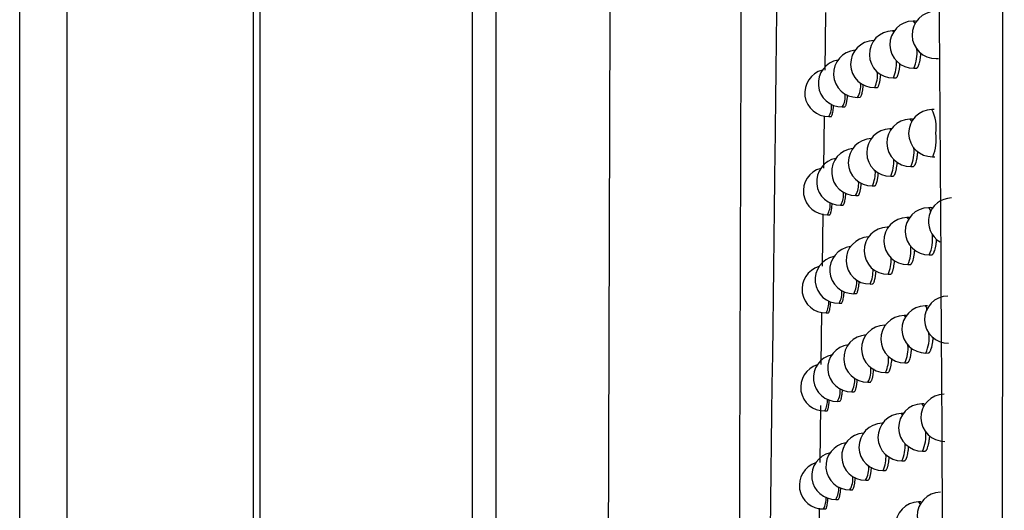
# Model space of a CAD drawing. Header units: millimetres. Extents: x -0.66 to 0.91, y -0.4 to 0.64.
# Tile 50 of 171: x -0.0314 to -0.0106, y 0.0335 to 0.0439. Entities that reach past the tile are written whole.
import ezdxf

# ---------------------------------------------------------------- set-up
doc = ezdxf.new("R2010")
doc.units = ezdxf.units.MM
doc.layers.add('FORMAT', color=7, linetype='Continuous')

msp = doc.modelspace()

# ---------------------------------------------------------------- linework, layer by layer
at = {"layer": 'FORMAT', "color": 7, "linetype": 'Continuous', "lineweight": 25}
for p, q in [((-0.031429, -0.035976), (-0.031429, 0.324024)), ((-0.030429, 0.324024), (-0.030429, -0.035976)), ((-0.026473, -0.03602), (-0.026473, 0.324067)), ((-0.026342, 0.136136), (-0.026342, 0.021911)), ((-0.021833, 0.022364), (-0.021833, 0.135921)), ((-0.021333, 0.135921), (-0.021333, 0.022126)), ((-0.014347, 0.04408), (-0.014363, 0.042864)), ((-0.012442, 0.043901), (-0.012493, 0.043901)), ((-0.012888, 0.043695), (-0.012928, 0.043695)), ((-0.013323, 0.04349), (-0.013325, 0.043489)), ((-0.012004, 0.043107), (-0.011956, 0.043108)), ((-0.012475, 0.042901), (-0.012427, 0.042902)), ((-0.01291, 0.042695), (-0.012862, 0.042696)), ((-0.013307, 0.04249), (-0.013259, 0.04249)), ((-0.013668, 0.042285), (-0.01362, 0.042286)), ((-0.013992, 0.042081), (-0.013944, 0.042082)), ((-0.012043, 0.042028), (-0.012095, 0.042027)), ((-0.014376, 0.041894), (-0.014391, 0.040784)), ((-0.014279, 0.041878), (-0.014232, 0.041879)), ((-0.012507, 0.041821), (-0.012558, 0.04182)), ((-0.012953, 0.041615), (-0.012984, 0.041615)), ((-0.012077, 0.041027), (-0.012029, 0.041028)), ((-0.01254, 0.040821), (-0.012492, 0.040821)), ((-0.012966, 0.040615), (-0.012918, 0.040616)), ((-0.013356, 0.04041), (-0.013308, 0.040411)), ((-0.013709, 0.040205), (-0.013662, 0.040206)), ((-0.014027, 0.040002), (-0.013979, 0.040002)), ((-0.012116, 0.039948), (-0.012167, 0.039947)), ((-0.014404, 0.039815), (-0.014419, 0.038706)), ((-0.014308, 0.039798), (-0.014261, 0.039799)), ((-0.01257, 0.039742), (-0.012621, 0.039741)), ((-0.013016, 0.039536), (-0.013039, 0.039536)), ((-0.012149, 0.038948), (-0.012101, 0.038948)), ((-0.012603, 0.038741), (-0.012555, 0.038742)), ((-0.013022, 0.038536), (-0.012973, 0.038537)), ((-0.013404, 0.038331), (-0.013356, 0.038332)), ((-0.01375, 0.038127), (-0.013703, 0.038127)), ((-0.014062, 0.037923), (-0.014014, 0.037924)), ((-0.012187, 0.03787), (-0.012238, 0.037869)), ((-0.014432, 0.037736), (-0.014445, 0.036629)), ((-0.014337, 0.03772), (-0.01429, 0.037721)), ((-0.012633, 0.037664), (-0.012684, 0.037663)), ((-0.013079, 0.037458), (-0.013094, 0.037457)), ((-0.01222, 0.036869), (-0.012172, 0.03687)), ((-0.012666, 0.036663), (-0.012618, 0.036664)), ((-0.013076, 0.036458), (-0.013028, 0.036458)), ((-0.013451, 0.036253), (-0.013403, 0.036254)), ((-0.013791, 0.036049), (-0.013743, 0.036049)), ((-0.014455, 0.035754), (-0.014469, 0.034553)), ((-0.014096, 0.035845), (-0.014049, 0.035846)), ((-0.012257, 0.035792), (-0.012308, 0.035791)), ((-0.014366, 0.035642), (-0.014319, 0.035643)), ((-0.012703, 0.035586), (-0.012745, 0.035585)), ((-0.01314, 0.03538), (-0.013147, 0.03538)), ((-0.01229, 0.034792), (-0.012242, 0.034792)), ((-0.012727, 0.034586), (-0.012679, 0.034586)), ((-0.01313, 0.03438), (-0.013082, 0.034381)), ((-0.013497, 0.034176), (-0.013449, 0.034176)), ((-0.013831, 0.033972), (-0.013783, 0.033972)), ((-0.01413, 0.033768), (-0.014082, 0.033769)), ((-0.012325, 0.033716), (-0.012376, 0.033715)), ((-0.014481, 0.033581), (-0.014494, 0.032478)), ((-0.014394, 0.033565), (-0.014348, 0.033566))]:
    msp.add_line(p, q, dxfattribs=at)
at = {"layer": 'FORMAT', "color": 7, "linetype": 'Continuous', "lineweight": 25, "flags": 128}
for points in [[(-0.012493, 0.043901), (-0.012493, 0.043901), (-0.012464, 0.043863), (-0.012456, 0.043838)], [(-0.012928, 0.043695), (-0.012927, 0.043695), (-0.012905, 0.043671)], [(-0.013325, 0.043489), (-0.013325, 0.043489), (-0.013323, 0.043489)], [(-0.012558, 0.04182), (-0.012558, 0.04182), (-0.012529, 0.041782), (-0.012524, 0.041768)], [(-0.012984, 0.041615), (-0.012984, 0.041615), (-0.012965, 0.041598)], [(-0.012621, 0.039741), (-0.012621, 0.039741), (-0.012592, 0.039703), (-0.012591, 0.039699)], [(-0.013039, 0.039536), (-0.013039, 0.039536), (-0.013024, 0.039525)], [(-0.012684, 0.037663), (-0.012683, 0.037663), (-0.012656, 0.037629)], [(-0.013094, 0.037457), (-0.013094, 0.037457), (-0.013083, 0.037452)], [(-0.012308, 0.035791), (-0.012308, 0.035791), (-0.012279, 0.035753), (-0.012271, 0.035728)], [(-0.012745, 0.035585), (-0.012745, 0.035585), (-0.012721, 0.035559)], [(-0.013147, 0.03538), (-0.013147, 0.03538), (-0.013141, 0.035379)], [(-0.012376, 0.033715), (-0.012376, 0.033715), (-0.012347, 0.033677), (-0.012342, 0.033662)]]:
    msp.add_lwpolyline(points, dxfattribs=at)
at = {"layer": 'FORMAT', "color": 7, "linetype": 'Continuous', "lineweight": 25}
for centre, radius, start, end in [((-0.012013, 0.043607), 0.0005, 91.021569, 271.021569), ((-0.012484, 0.043401), 0.0005, 91.021569, 271.021569), ((-0.012919, 0.043195), 0.0005, 91.021569, 271.021569), ((-0.013316, 0.04299), 0.0005, 91.021569, 271.021569), ((-0.013677, 0.042785), 0.0005, 95.079344, 271.021569), ((-0.013196, 0.043224), 0.0007892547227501, 335.847089, 5.861727), ((-0.014, 0.042581), 0.0005, 99.693645, 271.021569), ((-0.013576, 0.042999), 0.0007321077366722, 335.428354, 4.368461), ((-0.014288, 0.042378), 0.0005, 104.673811, 271.021569), ((-0.013928, 0.042779), 0.0006847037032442, 335.019883, 3.043298), ((-0.014078, 0.042525), 0.0004754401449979, 329.626676, 6.83831), ((-0.014377, 0.04231), 0.0004480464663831, 329.287134, 5.701333), ((-0.014643, 0.042097), 0.0004249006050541, 328.963764, 4.67151), ((-0.012086, 0.041527), 0.0005, 91.021569, 271.021569), ((-0.012796, 0.041654), 0.0007941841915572, 350.768127, 27.972421), ((-0.012549, 0.041321), 0.0005, 91.021569, 271.021569), ((-0.012975, 0.041115), 0.0005, 91.021569, 271.021569), ((-0.013365, 0.04091), 0.0005, 91.021569, 271.021569), ((-0.01291, 0.041389), 0.0009085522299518, 336.523793, 8.735336), ((-0.013718, 0.040705), 0.0005, 95.93533, 271.021569), ((-0.013246, 0.041139), 0.0007746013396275, 335.746522, 5.488086), ((-0.014036, 0.040501), 0.0005, 100.536181, 271.021569), ((-0.013621, 0.040916), 0.0007208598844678, 335.336919, 4.061967), ((-0.014317, 0.040298), 0.0005, 105.507205, 271.021569), ((-0.013968, 0.040696), 0.0006758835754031, 334.93675, 2.786305), ((-0.014115, 0.040443), 0.0004698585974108, 329.560922, 6.613187), ((-0.014408, 0.040229), 0.0004437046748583, 329.229206, 5.513309), ((-0.011668, 0.039654), 0.0005, 91.021569, 239.672164), ((-0.014669, 0.040016), 0.000421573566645, 328.914178, 4.517646), ((-0.012158, 0.039448), 0.0005, 91.021569, 271.021569), ((-0.012212, 0.03987), 8.93858569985e-05, 353.094401, 59.496814), ((-0.012612, 0.039241), 0.0005, 91.021569, 271.021569), ((-0.01303, 0.039036), 0.0005, 91.021569, 271.021569), ((-0.013413, 0.038831), 0.0005, 92.488858, 271.021569), ((-0.012901, 0.039281), 0.0008228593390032, 336.061894, 6.69827), ((-0.013759, 0.038626), 0.0005, 96.785976, 271.021569), ((-0.013297, 0.039055), 0.0007609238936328, 335.648575, 5.133871), ((-0.014071, 0.038423), 0.0005, 101.374524, 271.021569), ((-0.013666, 0.038833), 0.0007102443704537, 335.247606, 3.768367), ((-0.014346, 0.03822), 0.0005, 106.337193, 271.021569), ((-0.014008, 0.038614), 0.0006675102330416, 334.855556, 2.538968), ((-0.014151, 0.038362), 0.0004645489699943, 329.496801, 6.396031), ((-0.014439, 0.038148), 0.0004395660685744, 329.172854, 5.331938), ((-0.011748, 0.037576), 0.0005, 91.021569, 271.021569), ((-0.014696, 0.037936), 0.0004183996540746, 328.866095, 4.369406), ((-0.012229, 0.037369), 0.0005, 91.021569, 271.021569), ((-0.012278, 0.037799), 8.05537116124e-05, 356.328784, 60.128402), ((-0.012675, 0.037163), 0.0005, 91.021569, 271.021569), ((-0.013085, 0.036958), 0.0005, 91.021569, 271.021569), ((-0.01346, 0.036753), 0.0005, 93.350297, 271.021569), ((-0.012956, 0.037197), 0.0008059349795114, 335.956363, 6.280282), ((-0.0138, 0.036549), 0.0005, 97.631526, 271.021569), ((-0.013347, 0.036973), 0.0007481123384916, 335.553068, 4.796927), ((-0.014105, 0.036345), 0.0005, 102.208828, 271.021569), ((-0.013711, 0.036752), 0.0007002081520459, 335.160349, 3.486706), ((-0.014375, 0.036142), 0.0005, 107.16385, 271.021569), ((-0.013872, 0.036498), 0.0004874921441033, 329.763164, 7.313884), ((-0.014187, 0.036282), 0.0004594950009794, 329.434295, 6.186523), ((-0.01447, 0.036069), 0.0004356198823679, 329.118062, 5.156996), ((-0.011827, 0.035498), 0.0005, 91.021569, 271.021569), ((-0.014721, 0.035857), 0.0004153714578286, 328.819494, 4.226617), ((-0.012299, 0.035291), 0.0005, 91.021569, 271.021569), ((-0.012736, 0.035086), 0.0005, 91.021569, 271.021569), ((-0.013139, 0.03488), 0.0005, 91.021569, 271.021569), ((-0.013506, 0.034676), 0.0005, 94.205582, 271.021569), ((-0.013011, 0.035115), 0.0007902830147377, 335.853982, 5.887731), ((-0.01384, 0.034471), 0.0005, 98.472206, 271.021569), ((-0.013397, 0.034891), 0.0007360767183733, 335.45986, 4.475532), ((-0.014139, 0.034268), 0.0005, 103.039238, 271.021569), ((-0.013756, 0.034671), 0.0006907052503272, 335.075095, 3.216167), ((-0.014403, 0.034065), 0.0005, 107.98724, 271.021569), ((-0.013913, 0.034419), 0.0004813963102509, 329.695045, 7.075097), ((-0.014222, 0.034203), 0.000454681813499, 329.373388, 5.984369), ((-0.0145, 0.03399), 0.000431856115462, 329.064811, 4.988273), ((-0.011904, 0.033421), 0.0005, 91.021569, 271.021569), ((-0.014747, 0.033779), 0.0004124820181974, 328.774352, 4.089111), ((-0.012367, 0.033215), 0.0005, 91.021569, 271.021569)]:
    msp.add_arc(centre, radius, start, end, dxfattribs=at)
for points, knots in [([(-0.0189756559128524, 0.0236943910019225), (-0.0189374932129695, 0.0358943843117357), (-0.0188611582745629, 0.0602974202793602), (-0.0187705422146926, 0.097129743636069), (-0.01872616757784, 0.1217910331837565), (-0.0187039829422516, 0.1341201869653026)], [0, 0, 0, 0, 0.3333046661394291, 0.6666926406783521, 0.9999999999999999, 0.9999999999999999, 0.9999999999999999, 0.9999999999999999]), ([(-0.01620673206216, 0.0217882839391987), (-0.0161971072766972, 0.0246374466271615), (-0.0161478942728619, 0.0392056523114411), (-0.0160678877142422, 0.0655934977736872), (-0.0160056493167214, 0.0897799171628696), (-0.015976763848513, 0.1021753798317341), (-0.0159754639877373, 0.1027331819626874)], [0, 0, 0, 0, 0.106155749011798, 0.5427906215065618, 0.979425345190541, 1, 1, 1, 1]), ([(-0.015648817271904, 0.0213730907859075), (-0.0155730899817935, 0.0279605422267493), (-0.015421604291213, 0.041138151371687), (-0.0151556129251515, 0.0610178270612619), (-0.0148577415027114, 0.0809722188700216), (-0.0146191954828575, 0.0943342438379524), (-0.0144998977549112, 0.1010166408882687)], [0, 0, 0, 0, 0.2497424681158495, 0.4995875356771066, 0.7497419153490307, 1, 1, 1, 1]), ([(-0.0106230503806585, -0.0006604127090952), (-0.0106220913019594, 0.000386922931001), (-0.0106141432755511, 0.0090663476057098), (-0.0106005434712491, 0.0253824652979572), (-0.0105843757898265, 0.0482942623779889), (-0.0105710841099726, 0.0712143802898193), (-0.0105629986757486, 0.0885041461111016), (-0.0105591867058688, 0.0981526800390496), (-0.0105583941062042, 0.1001588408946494)], [0, 0, 0, 0, 0.0311832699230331, 0.2584203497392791, 0.4856766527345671, 0.7129906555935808, 0.9403238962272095, 1, 1, 1, 1]), ([(-0.011731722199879, -0.000847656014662), (-0.0117663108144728, 0.0100702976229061), (-0.0118354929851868, 0.0319077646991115), (-0.0120785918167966, 0.0646895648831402), (-0.0123775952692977, 0.0865400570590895), (-0.0125270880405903, 0.0974646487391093)], [0, 0, 0, 0, 0.3333148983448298, 0.6666774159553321, 1, 1, 1, 1]), ([(-0.0124274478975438, 0.0429024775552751), (-0.0124265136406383, 0.0429021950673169), (-0.0124222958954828, 0.0429009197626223), (-0.01241494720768, 0.0429045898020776), (-0.0124054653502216, 0.0429106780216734), (-0.0123961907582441, 0.0429207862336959), (-0.0123870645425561, 0.0429343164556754), (-0.0123782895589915, 0.0429512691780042), (-0.0123671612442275, 0.0429780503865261), (-0.0123569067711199, 0.0430110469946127), (-0.012347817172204, 0.0430494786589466), (-0.0123395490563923, 0.0430912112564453), (-0.0123326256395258, 0.0431376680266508), (-0.0123273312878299, 0.0431853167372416), (-0.0123253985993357, 0.0432092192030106), (-0.0123245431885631, 0.043219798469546)], [0, 0, 0, 0, 0.0205018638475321, 0.0925565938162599, 0.1622270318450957, 0.2323809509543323, 0.3040604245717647, 0.376267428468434, 0.4459314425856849, 0.5876350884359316, 0.6598467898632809, 0.7293506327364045, 0.8707343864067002, 0.9427868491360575, 1, 1, 1, 1]), ([(-0.0128617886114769, 0.0426966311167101), (-0.0128608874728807, 0.0426963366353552), (-0.0128569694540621, 0.0426950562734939), (-0.012850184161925, 0.0426987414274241), (-0.0128385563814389, 0.0427069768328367), (-0.0128272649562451, 0.0427230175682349), (-0.0128166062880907, 0.0427454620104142), (-0.0128089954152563, 0.0427654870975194), (-0.0128018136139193, 0.0427884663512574), (-0.0127950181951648, 0.0428146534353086), (-0.0127887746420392, 0.0428435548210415), (-0.0127812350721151, 0.042885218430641), (-0.0127749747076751, 0.0429316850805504), (-0.0127706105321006, 0.042974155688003), (-0.0127692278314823, 0.0429927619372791), (-0.0127688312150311, 0.0429980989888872)], [0, 0, 0, 0, 0.0221322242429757, 0.0962276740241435, 0.1678159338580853, 0.3134239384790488, 0.3876181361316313, 0.4592086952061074, 0.5312971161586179, 0.6049571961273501, 0.6791610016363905, 0.7506557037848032, 0.896083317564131, 0.9701923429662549, 1, 1, 1, 1]), ([(-0.0132592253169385, 0.042491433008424), (-0.0132583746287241, 0.0424911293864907), (-0.0132547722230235, 0.0424898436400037), (-0.0132485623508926, 0.0424935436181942), (-0.0132379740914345, 0.0425018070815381), (-0.0132277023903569, 0.0425178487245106), (-0.0132180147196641, 0.042540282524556), (-0.0132111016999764, 0.0425602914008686), (-0.0132045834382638, 0.0425832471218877), (-0.0131984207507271, 0.0426093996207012), (-0.0131927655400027, 0.042638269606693), (-0.0131859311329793, 0.0426798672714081), (-0.0131803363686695, 0.04272641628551), (-0.0131767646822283, 0.0427636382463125), (-0.0131758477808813, 0.0427769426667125), (-0.0131758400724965, 0.0427770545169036)], [0, 0, 0, 0, 0.0235828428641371, 0.0998661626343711, 0.1735249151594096, 0.3233441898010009, 0.3996839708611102, 0.4733510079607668, 0.5475298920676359, 0.6233238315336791, 0.6996761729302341, 0.7732972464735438, 0.9230455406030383, 0.9993530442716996, 0.9999999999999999, 0.9999999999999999, 0.9999999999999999, 0.9999999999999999]), ([(-0.0136199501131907, 0.0422868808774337), (-0.0136191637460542, 0.0422865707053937), (-0.0136158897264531, 0.0422852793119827), (-0.0136102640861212, 0.0422889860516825), (-0.0136007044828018, 0.0422972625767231), (-0.0135914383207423, 0.0423132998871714), (-0.0135827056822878, 0.0423357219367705), (-0.0135764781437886, 0.0423557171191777), (-0.0135706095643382, 0.0423786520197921), (-0.0135650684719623, 0.0424047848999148), (-0.0135599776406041, 0.042433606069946), (-0.0135538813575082, 0.0424752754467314), (-0.013549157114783, 0.0425164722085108), (-0.0135466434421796, 0.0425491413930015), (-0.0135460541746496, 0.0425567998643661)], [0, 0, 0, 0, 0.0248803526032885, 0.1035887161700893, 0.1795569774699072, 0.3340738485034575, 0.4128072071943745, 0.4887853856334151, 0.5652911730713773, 0.6434612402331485, 0.722206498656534, 0.7981722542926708, 0.9526865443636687, 1, 1, 1, 1]), ([(-0.0139441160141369, 0.0420829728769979), (-0.0139434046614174, 0.0420826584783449), (-0.0139404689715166, 0.0420813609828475), (-0.0139354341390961, 0.0420850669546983), (-0.0139268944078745, 0.0420933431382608), (-0.0139186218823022, 0.0421093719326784), (-0.013910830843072, 0.042131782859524), (-0.01390527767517, 0.0421517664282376), (-0.0139000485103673, 0.0421746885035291), (-0.0138951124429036, 0.042200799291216), (-0.0138905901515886, 0.042229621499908), (-0.0138865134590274, 0.0422606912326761), (-0.0138829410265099, 0.0422940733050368), (-0.0138805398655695, 0.0423197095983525), (-0.0138795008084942, 0.0423347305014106), (-0.0138793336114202, 0.0423371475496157)], [0, 0, 0, 0, 0.0260066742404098, 0.1073272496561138, 0.1857952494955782, 0.3453969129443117, 0.4267214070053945, 0.5051948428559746, 0.5842130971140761, 0.6649496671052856, 0.74627998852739, 0.8247560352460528, 0.9037769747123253, 0.984516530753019, 1, 1, 1, 1]), ([(-0.0142318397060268, 0.0418791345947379), (-0.0142312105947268, 0.0418790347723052), (-0.0142286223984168, 0.041878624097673), (-0.0142241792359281, 0.0418815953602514), (-0.014216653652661, 0.0418901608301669), (-0.0142093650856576, 0.0419060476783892), (-0.0142025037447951, 0.0419284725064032), (-0.0141959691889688, 0.0419551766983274), (-0.0141899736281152, 0.041987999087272), (-0.0141847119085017, 0.042026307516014), (-0.0141801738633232, 0.0420651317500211), (-0.0141776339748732, 0.0420974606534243), (-0.0141760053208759, 0.0421181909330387)], [0, 0, 0, 0, 0.0270679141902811, 0.1113587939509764, 0.192681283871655, 0.3580896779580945, 0.4423735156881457, 0.5236889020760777, 0.6890826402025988, 0.7733588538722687, 0.8546707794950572, 1, 1, 1, 1]), ([(-0.0124919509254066, 0.0408223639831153), (-0.0124910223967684, 0.0408220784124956), (-0.0124868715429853, 0.0408208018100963), (-0.0124796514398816, 0.040824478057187), (-0.012470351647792, 0.0408305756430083), (-0.0124612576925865, 0.0408406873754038), (-0.0124523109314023, 0.0408542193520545), (-0.0124437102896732, 0.0408711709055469), (-0.0124328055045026, 0.040897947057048), (-0.0124227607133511, 0.0409309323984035), (-0.0124138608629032, 0.0409693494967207), (-0.0124057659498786, 0.0410110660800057), (-0.0123990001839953, 0.0410575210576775), (-0.0123939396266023, 0.0411039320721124), (-0.0123921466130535, 0.0411265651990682), (-0.0123914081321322, 0.0411358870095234)], [0, 0, 0, 0, 0.0209006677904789, 0.0934334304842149, 0.163551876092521, 0.2341569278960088, 0.3062973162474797, 0.3789685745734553, 0.4490821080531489, 0.5916992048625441, 0.6643756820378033, 0.7343446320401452, 0.8766730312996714, 0.9492058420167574, 1, 1, 1, 1]), ([(-0.0129180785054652, 0.0406166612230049), (-0.0129171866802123, 0.0406163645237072), (-0.0129133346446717, 0.0406150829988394), (-0.0129066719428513, 0.0406187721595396), (-0.0128952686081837, 0.040627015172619), (-0.0128841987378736, 0.0406430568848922), (-0.0128737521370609, 0.0406654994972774), (-0.0128662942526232, 0.0406855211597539), (-0.0128592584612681, 0.0407084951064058), (-0.0128526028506, 0.0407346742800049), (-0.0128464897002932, 0.0407635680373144), (-0.0128391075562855, 0.0408052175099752), (-0.0128329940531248, 0.040851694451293), (-0.0128288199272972, 0.0408929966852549), (-0.0128275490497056, 0.0409104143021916), (-0.0128272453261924, 0.0409145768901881)], [0, 0, 0, 0, 0.0224670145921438, 0.0970411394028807, 0.1690812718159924, 0.3156083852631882, 0.3902708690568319, 0.4623142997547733, 0.5348586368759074, 0.6089840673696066, 0.683656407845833, 0.7556156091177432, 0.9019869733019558, 0.9765761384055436, 1, 1, 1, 1]), ([(-0.0133079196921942, 0.0404115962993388), (-0.0133070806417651, 0.0404112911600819), (-0.0133035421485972, 0.0404100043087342), (-0.013297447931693, 0.0404137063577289), (-0.0132870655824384, 0.0404219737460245), (-0.0132769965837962, 0.0404380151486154), (-0.0132675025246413, 0.0404604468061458), (-0.0132607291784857, 0.0404804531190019), (-0.0132543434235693, 0.0405034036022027), (-0.0132483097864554, 0.0405295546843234), (-0.0132427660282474, 0.0405584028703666), (-0.0132361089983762, 0.0406000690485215), (-0.0132305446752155, 0.0406452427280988), (-0.0132274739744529, 0.0406821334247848), (-0.0132264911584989, 0.0406939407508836)], [0, 0, 0, 0, 0.023863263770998, 0.1006375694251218, 0.1747629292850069, 0.3255313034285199, 0.4023546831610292, 0.476488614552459, 0.551137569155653, 0.6274114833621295, 0.7042471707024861, 0.7783428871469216, 0.9290558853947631, 1, 1, 1, 1]), ([(-0.0136616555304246, 0.0402071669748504), (-0.0136608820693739, 0.0402068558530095), (-0.0136576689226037, 0.0402055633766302), (-0.0136521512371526, 0.0402092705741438), (-0.0136427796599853, 0.0402175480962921), (-0.0136336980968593, 0.0402335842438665), (-0.0136251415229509, 0.0402560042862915), (-0.0136190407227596, 0.0402759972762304), (-0.0136132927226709, 0.0402989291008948), (-0.0136078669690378, 0.040325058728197), (-0.0136028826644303, 0.040353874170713), (-0.0135969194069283, 0.0403955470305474), (-0.0135923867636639, 0.0404357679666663), (-0.0135900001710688, 0.0404674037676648), (-0.0135894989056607, 0.0404740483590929)], [0, 0, 0, 0, 0.0251089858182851, 0.1043088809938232, 0.1807467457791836, 0.3362188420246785, 0.4154389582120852, 0.4918861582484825, 0.5688641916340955, 0.6475166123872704, 0.7267476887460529, 0.8031864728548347, 0.9586624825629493, 1, 1, 1, 1]), ([(-0.0139794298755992, 0.0400033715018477), (-0.013978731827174, 0.0400030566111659), (-0.0139758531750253, 0.0400017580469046), (-0.0139709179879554, 0.0400054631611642), (-0.0139625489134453, 0.0400137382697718), (-0.0139544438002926, 0.0400297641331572), (-0.0139468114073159, 0.0400521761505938), (-0.0139395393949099, 0.040078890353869), (-0.013932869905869, 0.0401117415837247), (-0.0139269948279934, 0.0401500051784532), (-0.0139230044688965, 0.040181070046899), (-0.0139195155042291, 0.0402144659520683), (-0.0139172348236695, 0.0402391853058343), (-0.0139162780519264, 0.040253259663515), (-0.0139161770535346, 0.0402547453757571)], [0, 0, 0, 0, 0.0261921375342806, 0.1080126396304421, 0.1869604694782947, 0.3475381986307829, 0.4293601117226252, 0.5083118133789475, 0.6688974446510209, 0.7507234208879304, 0.8296781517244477, 0.9091810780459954, 0.9904130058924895, 1, 1, 1, 1]), ([(-0.0142613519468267, 0.03979963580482), (-0.0142607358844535, 0.0397995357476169), (-0.0142582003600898, 0.039799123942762), (-0.0142538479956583, 0.039802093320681), (-0.0142464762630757, 0.039810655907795), (-0.0142393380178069, 0.039826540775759), (-0.014232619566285, 0.0398489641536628), (-0.0142262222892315, 0.039875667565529), (-0.0142203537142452, 0.0399084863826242), (-0.0142152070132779, 0.0399468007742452), (-0.0142108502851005, 0.0399848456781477), (-0.014208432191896, 0.0400162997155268), (-0.0142069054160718, 0.0400361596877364)], [0, 0, 0, 0, 0.0272194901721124, 0.1120270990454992, 0.193847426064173, 0.3602685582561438, 0.4450685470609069, 0.5268791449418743, 0.6932803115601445, 0.7780699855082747, 0.8598741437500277, 1, 1, 1, 1]), ([(-0.0120778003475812, 0.0399236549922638), (-0.0120804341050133, 0.0399270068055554), (-0.0120896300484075, 0.0399387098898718), (-0.0121023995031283, 0.0399472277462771), (-0.0121123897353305, 0.0399480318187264), (-0.0121156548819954, 0.0399482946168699)], [0, 0, 0, 0, 0.2127085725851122, 0.7426864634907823, 1, 1, 1, 1]), ([(-0.0121014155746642, 0.0389493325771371), (-0.0121004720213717, 0.0389490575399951), (-0.0120961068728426, 0.0389477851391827), (-0.0120884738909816, 0.0389514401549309), (-0.012078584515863, 0.0389575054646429), (-0.0120689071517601, 0.0389676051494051), (-0.0120593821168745, 0.0389811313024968), (-0.0120502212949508, 0.0389980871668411), (-0.0120385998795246, 0.0390248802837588), (-0.0120278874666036, 0.0390579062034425), (-0.0120183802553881, 0.0390963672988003), (-0.0120097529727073, 0.0391381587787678), (-0.0120023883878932, 0.0391844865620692), (-0.0119968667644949, 0.0392346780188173), (-0.0119941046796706, 0.039260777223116), (-0.0119933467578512, 0.0392747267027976), (-0.0119933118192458, 0.0392753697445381)], [0, 0, 0, 0, 0.019579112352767, 0.0905785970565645, 0.1592603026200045, 0.2284186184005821, 0.2990810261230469, 0.3702636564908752, 0.4389325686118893, 0.5786143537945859, 0.6497974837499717, 0.7182676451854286, 0.8575521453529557, 0.9285372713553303, 0.9967057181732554, 1, 1, 1, 1]), ([(-0.0125553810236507, 0.0387431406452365), (-0.0125544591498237, 0.0387428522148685), (-0.0125503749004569, 0.0387415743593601), (-0.0125432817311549, 0.0387452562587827), (-0.012534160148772, 0.0387513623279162), (-0.0125252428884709, 0.0387614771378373), (-0.0125164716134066, 0.0387750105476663), (-0.0125080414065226, 0.0387919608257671), (-0.0124973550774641, 0.0388187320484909), (-0.0124875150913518, 0.0388517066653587), (-0.0124788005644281, 0.0388901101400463), (-0.0124708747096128, 0.0389318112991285), (-0.0124642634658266, 0.0389782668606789), (-0.0124594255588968, 0.0390234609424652), (-0.0124577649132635, 0.0390448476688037), (-0.0124571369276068, 0.0390529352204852)], [0, 0, 0, 0, 0.0212832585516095, 0.0942928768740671, 0.1648590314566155, 0.2359149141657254, 0.3085159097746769, 0.3816511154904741, 0.4522137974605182, 0.5957436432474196, 0.6688845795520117, 0.7393173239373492, 0.8825877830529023, 0.9555996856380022, 1, 1, 1, 1]), ([(-0.0129734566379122, 0.0385375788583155), (-0.0129725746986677, 0.0385372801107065), (-0.0129687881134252, 0.0385359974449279), (-0.0129622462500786, 0.0385396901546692), (-0.0129510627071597, 0.0385479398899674), (-0.0129402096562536, 0.0385639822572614), (-0.0129299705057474, 0.0385864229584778), (-0.0129226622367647, 0.0386064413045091), (-0.0129157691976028, 0.0386294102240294), (-0.0129092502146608, 0.0386555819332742), (-0.012903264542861, 0.0386844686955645), (-0.0128960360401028, 0.0387261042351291), (-0.0128900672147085, 0.0387725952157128), (-0.0128860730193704, 0.038812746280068), (-0.0128849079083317, 0.0388289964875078), (-0.0128846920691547, 0.0388320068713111)], [0, 0, 0, 0, 0.0227878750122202, 0.0978392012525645, 0.1703304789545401, 0.3177752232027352, 0.3929052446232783, 0.4654007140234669, 0.5384001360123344, 0.6129901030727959, 0.6881301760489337, 0.7605521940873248, 0.9078639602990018, 0.9829316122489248, 1, 1, 1, 1]), ([(-0.0133558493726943, 0.0383326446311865), (-0.0133550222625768, 0.0383323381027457), (-0.0133515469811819, 0.0383310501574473), (-0.0133455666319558, 0.0383347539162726), (-0.0133353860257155, 0.0383430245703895), (-0.0133255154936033, 0.0383590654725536), (-0.0133162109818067, 0.0383814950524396), (-0.0133095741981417, 0.0384014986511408), (-0.0133033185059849, 0.0384244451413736), (-0.0132974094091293, 0.0384505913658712), (-0.0132919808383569, 0.0384794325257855), (-0.0132854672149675, 0.0385210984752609), (-0.0132801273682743, 0.0385652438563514), (-0.0132772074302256, 0.0386010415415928), (-0.0132763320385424, 0.0386117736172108)], [0, 0, 0, 0, 0.0241324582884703, 0.1013977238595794, 0.1759902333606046, 0.3277088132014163, 0.4050163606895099, 0.4796176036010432, 0.5547370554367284, 0.6314914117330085, 0.7088109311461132, 0.7833809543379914, 0.9350580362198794, 0.9999999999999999, 0.9999999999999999, 0.9999999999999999, 0.9999999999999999]), ([(-0.0137027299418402, 0.0381283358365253), (-0.0137019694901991, 0.0381280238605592), (-0.0136988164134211, 0.0381267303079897), (-0.0136934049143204, 0.0381304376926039), (-0.013684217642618, 0.0381387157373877), (-0.0136753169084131, 0.0381547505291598), (-0.0136669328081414, 0.0381771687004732), (-0.0136609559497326, 0.0381971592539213), (-0.0136553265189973, 0.0382200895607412), (-0.0136500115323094, 0.0382462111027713), (-0.0136451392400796, 0.0382750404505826), (-0.0136407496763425, 0.0383061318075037), (-0.0136368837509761, 0.0383394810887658), (-0.0136340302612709, 0.0383682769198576), (-0.013632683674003, 0.0383865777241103), (-0.0136322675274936, 0.0383922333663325)], [0, 0, 0, 0, 0.0253243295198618, 0.1050028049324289, 0.1818982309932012, 0.3383010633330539, 0.41799546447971, 0.4948995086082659, 0.5723375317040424, 0.651459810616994, 0.7311641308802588, 0.8080631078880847, 0.8854961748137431, 0.9646139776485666, 1, 1, 1, 1]), ([(-0.0140142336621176, 0.0379246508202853), (-0.0140135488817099, 0.0379243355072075), (-0.0140107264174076, 0.0379230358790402), (-0.0140058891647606, 0.0379267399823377), (-0.013997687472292, 0.0379350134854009), (-0.0139897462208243, 0.037951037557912), (-0.0139822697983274, 0.0379734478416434), (-0.0139751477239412, 0.0380001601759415), (-0.0139686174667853, 0.0380330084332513), (-0.0139628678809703, 0.038071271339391), (-0.0139589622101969, 0.0381023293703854), (-0.013955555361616, 0.0381357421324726), (-0.0139533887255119, 0.0381595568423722), (-0.0139525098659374, 0.0381727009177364), (-0.0139524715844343, 0.0381732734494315)], [0, 0, 0, 0, 0.0263659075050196, 0.1086725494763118, 0.1880872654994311, 0.34961473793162, 0.4319206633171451, 0.5113375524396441, 0.6728693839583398, 0.7551775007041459, 0.8345972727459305, 0.9145684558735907, 0.9962787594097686, 1, 1, 1, 1]), ([(-0.014290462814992, 0.0377210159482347), (-0.0142898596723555, 0.0377209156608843), (-0.0142873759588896, 0.0377205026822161), (-0.0142831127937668, 0.0377234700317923), (-0.0142758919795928, 0.0377320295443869), (-0.014268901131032, 0.0377479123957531), (-0.0142623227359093, 0.0377703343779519), (-0.0142560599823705, 0.0377970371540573), (-0.0142503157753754, 0.0378298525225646), (-0.0142452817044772, 0.0378681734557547), (-0.0142410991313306, 0.0379054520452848), (-0.0142387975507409, 0.0379360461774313), (-0.0142373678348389, 0.037955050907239)], [0, 0, 0, 0, 0.0273647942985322, 0.1126869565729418, 0.1950032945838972, 0.3624334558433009, 0.4477477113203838, 0.5300515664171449, 0.6974562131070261, 0.7827573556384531, 0.8650513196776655, 1, 1, 1, 1]), ([(-0.0121722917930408, 0.0368708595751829), (-0.0121713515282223, 0.0368705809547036), (-0.0121670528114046, 0.0368693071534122), (-0.0121595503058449, 0.0368729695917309), (-0.0121498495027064, 0.036879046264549), (-0.012140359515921, 0.0368891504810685), (-0.0121310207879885, 0.0369026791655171), (-0.0121220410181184, 0.0369196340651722), (-0.0121106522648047, 0.0369464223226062), (-0.0121001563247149, 0.0369794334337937), (-0.0120908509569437, 0.0370178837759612), (-0.0120823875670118, 0.0370596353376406), (-0.0120752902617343, 0.03710609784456), (-0.0120697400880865, 0.0371550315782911), (-0.0120676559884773, 0.0371802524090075), (-0.0120666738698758, 0.0371921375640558)], [0, 0, 0, 0, 0.0200381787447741, 0.0916108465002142, 0.1608308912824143, 0.2305312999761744, 0.3017475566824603, 0.3734880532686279, 0.4426970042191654, 0.5834762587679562, 0.6552178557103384, 0.7242453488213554, 0.8646619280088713, 0.9362227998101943, 1, 1, 1, 1]), ([(-0.0126177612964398, 0.0366648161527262), (-0.0126168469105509, 0.0366645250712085), (-0.0126128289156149, 0.0366632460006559), (-0.0126058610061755, 0.0366669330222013), (-0.0125969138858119, 0.0366730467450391), (-0.0125881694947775, 0.0366831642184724), (-0.0125795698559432, 0.0366966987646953), (-0.0125713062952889, 0.0367136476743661), (-0.0125608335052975, 0.0367404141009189), (-0.012551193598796, 0.0367733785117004), (-0.0125426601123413, 0.03681176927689), (-0.0125348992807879, 0.0368534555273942), (-0.0125284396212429, 0.0368999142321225), (-0.0125238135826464, 0.036943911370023), (-0.0125222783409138, 0.0369640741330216), (-0.0125217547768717, 0.0369709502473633)], [0, 0, 0, 0, 0.0216502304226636, 0.095135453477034, 0.1661489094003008, 0.2376552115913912, 0.310716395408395, 0.384315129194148, 0.4553264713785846, 0.5997681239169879, 0.6733730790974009, 0.7442682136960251, 0.8884779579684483, 0.9619675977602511, 1, 1, 1, 1]), ([(-0.0130279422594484, 0.0364593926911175), (-0.0130270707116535, 0.0364590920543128), (-0.0130233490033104, 0.0364578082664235), (-0.0130169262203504, 0.0364615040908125), (-0.0130059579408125, 0.0364697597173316), (-0.0129953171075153, 0.036485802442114), (-0.012985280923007, 0.0365082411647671), (-0.0129781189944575, 0.0365282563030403), (-0.0129713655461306, 0.0365512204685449), (-0.0129649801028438, 0.0365773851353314), (-0.0129591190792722, 0.0366062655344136), (-0.0129520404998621, 0.0366478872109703), (-0.0129462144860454, 0.036694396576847), (-0.0129423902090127, 0.0367334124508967), (-0.0129413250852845, 0.0367485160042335), (-0.012941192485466, 0.0367503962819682)], [0, 0, 0, 0, 0.0230953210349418, 0.098622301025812, 0.1715638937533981, 0.3199245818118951, 0.3955212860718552, 0.4684678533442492, 0.5419214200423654, 0.6169749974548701, 0.6925818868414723, 0.7654649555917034, 0.9137136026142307, 0.9892579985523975, 1, 1, 1, 1]), ([(-0.0134030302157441, 0.0362545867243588), (-0.01340221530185, 0.0362542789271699), (-0.0133988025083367, 0.0362529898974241), (-0.0133929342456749, 0.036256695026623), (-0.013382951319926, 0.0362649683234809), (-0.013373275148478, 0.0362810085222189), (-0.0133641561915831, 0.0363034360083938), (-0.0133576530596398, 0.0363234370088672), (-0.0133515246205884, 0.0363463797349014), (-0.0133457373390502, 0.036372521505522), (-0.0133404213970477, 0.0364013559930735), (-0.0133340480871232, 0.0364430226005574), (-0.0133289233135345, 0.0364861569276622), (-0.013326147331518, 0.0365208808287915), (-0.013325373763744, 0.0365305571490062)], [0, 0, 0, 0, 0.0243904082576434, 0.1021450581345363, 0.1772037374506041, 0.329870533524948, 0.4076612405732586, 0.4827286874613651, 0.5583175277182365, 0.6355512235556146, 0.7133534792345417, 0.7883959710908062, 0.9410334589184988, 1, 1, 1, 1]), ([(-0.0137431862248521, 0.0360503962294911), (-0.0137424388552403, 0.0360500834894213), (-0.0137393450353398, 0.0360487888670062), (-0.0137340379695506, 0.0360524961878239), (-0.0137250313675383, 0.0360607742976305), (-0.0137163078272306, 0.0360768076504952), (-0.0137080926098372, 0.036099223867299), (-0.0137022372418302, 0.0361192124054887), (-0.0136967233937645, 0.0361421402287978), (-0.0136915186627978, 0.0361682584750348), (-0.0136867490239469, 0.0361970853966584), (-0.0136824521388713, 0.0362281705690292), (-0.0136786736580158, 0.0362615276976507), (-0.0136759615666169, 0.0362893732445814), (-0.0136747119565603, 0.036306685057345), (-0.0136743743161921, 0.0363113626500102)], [0, 0, 0, 0, 0.0255337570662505, 0.1056998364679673, 0.1830619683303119, 0.3404141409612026, 0.4205923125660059, 0.4979622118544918, 0.575869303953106, 0.6554707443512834, 0.7356576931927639, 0.813025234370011, 0.8909300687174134, 0.9705296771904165, 1, 1, 1, 1]), ([(-0.0140485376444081, 0.0358468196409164), (-0.0140478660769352, 0.0358465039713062), (-0.0140450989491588, 0.0358452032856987), (-0.0140403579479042, 0.0358489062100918), (-0.014032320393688, 0.0358571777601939), (-0.0140245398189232, 0.0358732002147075), (-0.0140172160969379, 0.0358956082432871), (-0.0140102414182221, 0.0359223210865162), (-0.0140038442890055, 0.0359551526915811), (-0.0139982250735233, 0.0359934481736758), (-0.0139931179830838, 0.0360345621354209), (-0.0139901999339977, 0.0360694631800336), (-0.0139882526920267, 0.0360927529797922)], [0, 0, 0, 0, 0.0265395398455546, 0.1093535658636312, 0.1892560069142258, 0.3517756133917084, 0.4345871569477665, 0.5144899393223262, 0.6770101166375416, 0.759821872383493, 0.8397268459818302, 1, 1, 1, 1]), ([(-0.0143191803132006, 0.03564328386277), (-0.0143185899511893, 0.0356431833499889), (-0.0143161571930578, 0.0356427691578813), (-0.0143119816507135, 0.0356457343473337), (-0.0143049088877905, 0.0356542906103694), (-0.0142980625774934, 0.0356701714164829), (-0.0142916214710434, 0.0356925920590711), (-0.0142854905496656, 0.035719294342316), (-0.0142798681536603, 0.0357521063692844), (-0.0142749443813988, 0.0357904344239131), (-0.0142709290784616, 0.0358269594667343), (-0.0142687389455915, 0.0358567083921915), (-0.0142674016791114, 0.0358748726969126)], [0, 0, 0, 0, 0.0275040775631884, 0.1133385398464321, 0.1961489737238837, 0.3645842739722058, 0.4504108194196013, 0.5332058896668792, 0.701609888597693, 0.7874204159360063, 0.8702016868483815, 1, 1, 1, 1]), ([(-0.012241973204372, 0.0347932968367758), (-0.012241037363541, 0.0347930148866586), (-0.0122368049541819, 0.0347917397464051), (-0.0122294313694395, 0.0347954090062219), (-0.0122199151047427, 0.034801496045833), (-0.012210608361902, 0.0348116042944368), (-0.0122014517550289, 0.0348251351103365), (-0.0121926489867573, 0.0348420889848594), (-0.0121814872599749, 0.0348688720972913), (-0.0121712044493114, 0.0349018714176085), (-0.0121620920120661, 0.0349403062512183), (-0.0121538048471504, 0.0349820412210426), (-0.0121468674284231, 0.0350284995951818), (-0.0121415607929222, 0.03507618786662), (-0.0121396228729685, 0.0351001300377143), (-0.0121387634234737, 0.0351107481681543)], [0, 0, 0, 0, 0.0204526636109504, 0.092498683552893, 0.1621614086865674, 0.2323075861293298, 0.3039792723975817, 0.3761784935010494, 0.4458317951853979, 0.5875139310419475, 0.6597148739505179, 0.7292033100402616, 0.8705559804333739, 0.9425927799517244, 1, 1, 1, 1]), ([(-0.0126791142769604, 0.0345873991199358), (-0.0126782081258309, 0.0345871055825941), (-0.0126742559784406, 0.0345858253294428), (-0.0126674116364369, 0.0345895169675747), (-0.0126586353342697, 0.0345956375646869), (-0.0126500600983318, 0.0346057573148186), (-0.012641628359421, 0.0346192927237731), (-0.0126335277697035, 0.0346362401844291), (-0.0126232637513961, 0.0346630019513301), (-0.0126138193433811, 0.0346959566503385), (-0.0126054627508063, 0.0347343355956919), (-0.0125978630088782, 0.0347760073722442), (-0.0125915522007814, 0.0348224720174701), (-0.0125871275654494, 0.0348652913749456), (-0.0125857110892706, 0.0348842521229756), (-0.0125852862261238, 0.0348899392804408)], [0, 0, 0, 0, 0.0220021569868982, 0.0959616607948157, 0.167421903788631, 0.2393781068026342, 0.3128989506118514, 0.3869606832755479, 0.4584200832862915, 0.6037723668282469, 0.677840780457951, 0.7491968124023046, 0.8943428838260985, 0.9683088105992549, 1, 1, 1, 1]), ([(-0.0130815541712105, 0.0343821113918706), (-0.01308069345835, 0.0343818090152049), (-0.0130770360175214, 0.0343805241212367), (-0.0130707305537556, 0.0343842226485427), (-0.0130599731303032, 0.0343924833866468), (-0.013049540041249, 0.0344085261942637), (-0.0130397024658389, 0.0344309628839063), (-0.0130326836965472, 0.0344509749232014), (-0.0130260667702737, 0.0344739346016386), (-0.0130198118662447, 0.0345000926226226), (-0.0130140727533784, 0.0345289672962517), (-0.0130071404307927, 0.0345705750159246), (-0.0130014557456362, 0.0346171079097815), (-0.0129977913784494, 0.0346550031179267), (-0.0129968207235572, 0.034668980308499), (-0.0129967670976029, 0.0346697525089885)], [0, 0, 0, 0, 0.0233898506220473, 0.0993908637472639, 0.1727818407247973, 0.3220565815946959, 0.3981190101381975, 0.4715156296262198, 0.5454222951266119, 0.6209384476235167, 0.6970111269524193, 0.7703533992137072, 0.9195352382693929, 0.9955545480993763, 1, 1, 1, 1]), ([(-0.0134494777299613, 0.034177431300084), (-0.0134486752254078, 0.0341771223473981), (-0.0134453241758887, 0.034175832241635), (-0.013439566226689, 0.0341795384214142), (-0.01342977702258, 0.034187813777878), (-0.0134202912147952, 0.034203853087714), (-0.0134113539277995, 0.0342262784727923), (-0.0134049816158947, 0.0342462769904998), (-0.0133989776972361, 0.0342692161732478), (-0.0133933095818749, 0.0342953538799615), (-0.0133881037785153, 0.0343241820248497), (-0.0133818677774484, 0.0343658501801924), (-0.0133769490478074, 0.0344079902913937), (-0.0133743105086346, 0.0344416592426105), (-0.0133736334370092, 0.0344502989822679)], [0, 0, 0, 0, 0.0246375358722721, 0.1028799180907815, 0.1784036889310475, 0.3320165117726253, 0.41028926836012, 0.4858217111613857, 0.5618787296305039, 0.6395905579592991, 0.7178743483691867, 0.7933873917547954, 0.9469814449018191, 1, 1, 1, 1]), ([(-0.0137830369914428, 0.0339733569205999), (-0.0137823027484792, 0.0339730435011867), (-0.0137792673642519, 0.0339717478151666), (-0.0137740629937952, 0.0339754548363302), (-0.013765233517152, 0.0339837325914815), (-0.0137566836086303, 0.033999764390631), (-0.0137486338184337, 0.0340221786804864), (-0.013742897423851, 0.0340421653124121), (-0.0137374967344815, 0.0340650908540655), (-0.013732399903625, 0.0340912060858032), (-0.0137277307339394, 0.0341200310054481), (-0.0137235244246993, 0.0341511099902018), (-0.0137198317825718, 0.0341844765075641), (-0.0137172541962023, 0.0342113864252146), (-0.0137160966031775, 0.0342277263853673), (-0.0137158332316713, 0.0342314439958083)], [0, 0, 0, 0, 0.0257341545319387, 0.1063858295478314, 0.1842131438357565, 0.3425115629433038, 0.4231719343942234, 0.5010060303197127, 0.5793805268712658, 0.6594594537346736, 0.7401273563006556, 0.8179611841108, 0.8963355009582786, 0.9764146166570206, 1, 1, 1, 1]), ([(-0.0140823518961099, 0.033769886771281), (-0.0140816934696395, 0.0337695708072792), (-0.0140789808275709, 0.0337682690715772), (-0.0140743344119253, 0.0337719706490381), (-0.0140664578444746, 0.0337802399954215), (-0.0140588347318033, 0.0337962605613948), (-0.0140516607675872, 0.0338186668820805), (-0.0140448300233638, 0.0338453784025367), (-0.0140385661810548, 0.0338782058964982), (-0.0140330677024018, 0.0339165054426), (-0.0140281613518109, 0.0339568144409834), (-0.0140253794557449, 0.0339908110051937), (-0.0140235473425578, 0.0340132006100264)], [0, 0, 0, 0, 0.0267086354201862, 0.1100365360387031, 0.190433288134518, 0.353958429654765, 0.4372824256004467, 0.517677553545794, 0.6811992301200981, 0.7645213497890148, 0.8449174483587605, 1, 1, 1, 1]), ([(-0.0143475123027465, 0.033566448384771), (-0.014346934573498, 0.03356634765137), (-0.014344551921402, 0.0335659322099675), (-0.0143404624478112, 0.0335688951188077), (-0.0143335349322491, 0.0335774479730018), (-0.0143268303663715, 0.0335933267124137), (-0.0143205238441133, 0.0336157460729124), (-0.0143145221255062, 0.0336424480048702), (-0.0143090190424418, 0.033675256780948), (-0.0143042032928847, 0.0337135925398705), (-0.0143003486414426, 0.0337493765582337), (-0.0142982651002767, 0.0337782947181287), (-0.0142970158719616, 0.0337956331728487)], [0, 0, 0, 0, 0.0276375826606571, 0.1139820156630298, 0.1972845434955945, 0.3667209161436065, 0.4530576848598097, 0.5363418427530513, 0.7057408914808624, 0.7920586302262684, 0.8753246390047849, 1, 1, 1, 1])]:
    msp.add_open_spline(points, degree=3, knots=knots, dxfattribs=at)

doc.saveas('drawing.dxf')
